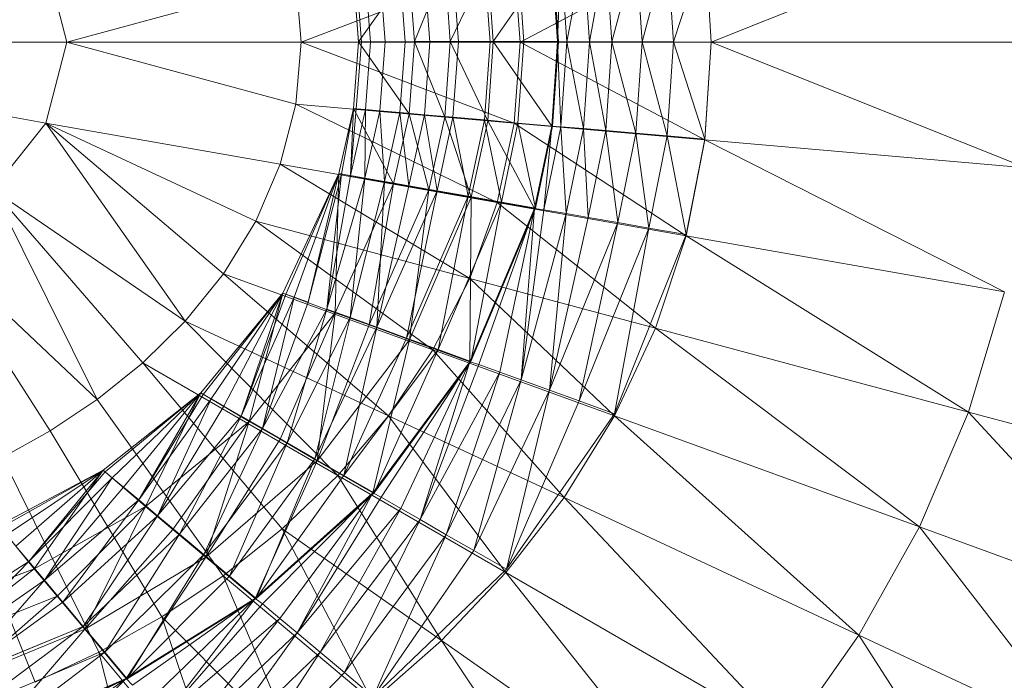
# Model space of a CAD drawing. Header units: metres. Extents: x 397.7 to 427.5, y 12.7 to 28.4.
# Tile 89 of 139: x 408.1106 to 408.2175, y 27.1619 to 27.2336. Entities that reach past the tile are written whole.
import ezdxf

# ---------------------------------------------------------------- set-up
doc = ezdxf.new("R2010")
doc.units = ezdxf.units.M
doc.layers.add('A-DETL-____-MBND', color=7, linetype='Continuous', lineweight=18)

# ---------------------------------------------------------------- blocks, each defined once
blk = doc.blocks.new('Family - Inodor P2-153136-05_CLI_AIGUA_P2')
at = {"layer": 'A-DETL-____-MBND', "color": 253, "true_color": 0xaaaaaa}
for p, q in [((0.66725, 0.21359), (0.63302, 0.19991)), ((0.63233, 0.21053), (0.61227, 0.19991)), ((0.61979, 0.19992), (0.62158, 0.20955)), ((0.61979, 0.19992), (0.62158, 0.20955)), ((0.62223, 0.19992), (0.62158, 0.20955)), ((0.62223, 0.19992), (0.62158, 0.20955)), ((0.62223, 0.19992), (0.62484, 0.20984)), ((0.62223, 0.19992), (0.62484, 0.20984)), ((0.62551, 0.19992), (0.62484, 0.20984)), ((0.62551, 0.19992), (0.62484, 0.20984)), ((0.62551, 0.19992), (0.62825, 0.21013)), ((0.62551, 0.19992), (0.62825, 0.21013)), ((0.62893, 0.19992), (0.62825, 0.21013)), ((0.62893, 0.19992), (0.62825, 0.21013)), ((0.62893, 0.19992), (0.63233, 0.21049)), ((0.62893, 0.19992), (0.63233, 0.21049)), ((0.63302, 0.19991), (0.63233, 0.21053)), ((0.63302, 0.19991), (0.63233, 0.21049)), ((0.56308, 0.19991), (0.5608, 0.2087)), ((0.61164, 0.20872), (0.5885, 0.19991)), ((0.60469, 0.19997), (0.60875, 0.20848)), ((0.60469, 0.19997), (0.60875, 0.20848)), ((0.60936, 0.19997), (0.60875, 0.20848)), ((0.60936, 0.19997), (0.60875, 0.20848)), ((0.60936, 0.19997), (0.61571, 0.20909)), ((0.60936, 0.19997), (0.61571, 0.20909)), ((0.61227, 0.19991), (0.61164, 0.20872)), ((0.61267, 0.19992), (0.61205, 0.20871)), ((0.61267, 0.19992), (0.61205, 0.20871)), ((0.61634, 0.19997), (0.61571, 0.20909)), ((0.61634, 0.19997), (0.61571, 0.20909)), ((0.61643, 0.19992), (0.6158, 0.20904)), ((0.61634, 0.19997), (0.6167, 0.20912)), ((0.61634, 0.19997), (0.6167, 0.20912)), ((0.61734, 0.19992), (0.6167, 0.20912)), ((0.61734, 0.19992), (0.6167, 0.20912)), ((0.61734, 0.19992), (0.61915, 0.20934)), ((0.61734, 0.19992), (0.61915, 0.20934)), ((0.61979, 0.19992), (0.61915, 0.20934)), ((0.61979, 0.19992), (0.61915, 0.20934)), ((0.59473, 0.19992), (0.60022, 0.20774)), ((0.59473, 0.19992), (0.60022, 0.20774)), ((0.59762, 0.19992), (0.59707, 0.2074)), ((0.59762, 0.19992), (0.59707, 0.2074)), ((0.59979, 0.19992), (0.59923, 0.20759)), ((0.59979, 0.19992), (0.59923, 0.20759)), ((0.60079, 0.19997), (0.60022, 0.20774)), ((0.60022, 0.20774), (0.60079, 0.19997)), ((0.60079, 0.19997), (0.60022, 0.20774)), ((0.60079, 0.19997), (0.6041, 0.20807)), ((0.60079, 0.19997), (0.6041, 0.20807)), ((0.60247, 0.19991), (0.6019, 0.20782)), ((0.60247, 0.19991), (0.6019, 0.20782)), ((0.60469, 0.19997), (0.6041, 0.20807)), ((0.60469, 0.19997), (0.6041, 0.20807)), ((0.60557, 0.19992), (0.60498, 0.20809)), ((0.60557, 0.19992), (0.60498, 0.20809)), ((0.60901, 0.19992), (0.6084, 0.20839)), ((0.60901, 0.19992), (0.6084, 0.20839)), ((0.58792, 0.20665), (0.56308, 0.19991)), ((0.5885, 0.19991), (0.58792, 0.20665)), ((0.59473, 0.19992), (0.59418, 0.20715)), ((0.59473, 0.19992), (0.59418, 0.20715)), ((0.59418, 0.20715), (0.59473, 0.19991)), ((0.59473, 0.19991), (0.59418, 0.20715)), ((0.59504, 0.19991), (0.59449, 0.20718)), ((0.59504, 0.19991), (0.59449, 0.20718)), ((0.59602, 0.19991), (0.59547, 0.20726)), ((0.59602, 0.19991), (0.59547, 0.20726)), ((0.56308, 0.19991), (0.51095, 0.19991)), ((0.5608, 0.19112), (0.51095, 0.19991)), ((0.56308, 0.19991), (0.5608, 0.19112)), ((0.5885, 0.19991), (0.56308, 0.19991)), ((0.58792, 0.19318), (0.56308, 0.19991)), ((0.5885, 0.19991), (0.58792, 0.19318)), ((0.61227, 0.19991), (0.5885, 0.19991)), ((0.61164, 0.19111), (0.5885, 0.19991)), ((0.59418, 0.1927), (0.59473, 0.19992)), ((0.59418, 0.1927), (0.59473, 0.19992)), ((0.59473, 0.19991), (0.59418, 0.1927)), ((0.59418, 0.1927), (0.59473, 0.19991)), ((0.59449, 0.19267), (0.59504, 0.19991)), ((0.59449, 0.19267), (0.59504, 0.19991)), ((0.60079, 0.19997), (0.59473, 0.19992)), ((0.59473, 0.19992), (0.60079, 0.19997)), ((0.60022, 0.19211), (0.59473, 0.19992)), ((0.60022, 0.19211), (0.59473, 0.19992)), ((0.59473, 0.19991), (0.59504, 0.19991)), ((0.59473, 0.19991), (0.59504, 0.19991)), ((0.59504, 0.19991), (0.59602, 0.19991)), ((0.59504, 0.19991), (0.59602, 0.19991)), ((0.59547, 0.19258), (0.59602, 0.19991)), ((0.59547, 0.19258), (0.59602, 0.19991)), ((0.59602, 0.19991), (0.59762, 0.19992)), ((0.59602, 0.19991), (0.59762, 0.19992)), ((0.59706, 0.19244), (0.59762, 0.19992)), ((0.59706, 0.19244), (0.59762, 0.19992)), ((0.59762, 0.19992), (0.59979, 0.19992)), ((0.59762, 0.19992), (0.59979, 0.19992)), ((0.59923, 0.19225), (0.59979, 0.19992)), ((0.59923, 0.19225), (0.59979, 0.19992)), ((0.59979, 0.19992), (0.60247, 0.19991)), ((0.59979, 0.19992), (0.60247, 0.19991)), ((0.60022, 0.19211), (0.60079, 0.19997)), ((0.60079, 0.19997), (0.60022, 0.19211)), ((0.60022, 0.19211), (0.60079, 0.19997)), ((0.60469, 0.19997), (0.60079, 0.19997)), ((0.60469, 0.19997), (0.60079, 0.19997)), ((0.6041, 0.19177), (0.60079, 0.19997)), ((0.6041, 0.19177), (0.60079, 0.19997)), ((0.60189, 0.19201), (0.60247, 0.19991)), ((0.60189, 0.19201), (0.60247, 0.19991)), ((0.60247, 0.19991), (0.60557, 0.19992)), ((0.60247, 0.19991), (0.60557, 0.19992)), ((0.60469, 0.19997), (0.6041, 0.19177)), ((0.6041, 0.19177), (0.60469, 0.19997)), ((0.60936, 0.19997), (0.60469, 0.19997)), ((0.60875, 0.19136), (0.60469, 0.19997)), ((0.60469, 0.19997), (0.60936, 0.19997)), ((0.60875, 0.19136), (0.60469, 0.19997)), ((0.60498, 0.19175), (0.60557, 0.19992)), ((0.60498, 0.19175), (0.60557, 0.19992)), ((0.60557, 0.19992), (0.60901, 0.19992)), ((0.60557, 0.19992), (0.60901, 0.19992)), ((0.6084, 0.19146), (0.60901, 0.19992)), ((0.6084, 0.19146), (0.60901, 0.19992)), ((0.60875, 0.19136), (0.60936, 0.19997)), ((0.60875, 0.19136), (0.60936, 0.19997)), ((0.60901, 0.19992), (0.61267, 0.19992)), ((0.60901, 0.19992), (0.61267, 0.19992)), ((0.61634, 0.19997), (0.60936, 0.19997)), ((0.61634, 0.19997), (0.60936, 0.19997)), ((0.61571, 0.19076), (0.60936, 0.19997)), ((0.61571, 0.19076), (0.60936, 0.19997)), ((0.61227, 0.19991), (0.61164, 0.19111)), ((0.61204, 0.19112), (0.61267, 0.19992)), ((0.61204, 0.19112), (0.61267, 0.19992)), ((0.63302, 0.19991), (0.61227, 0.19991)), ((0.63233, 0.1893), (0.61227, 0.19991)), ((0.61267, 0.19992), (0.61643, 0.19992)), ((0.61267, 0.19992), (0.61643, 0.19992)), ((0.61634, 0.19997), (0.61571, 0.19076)), ((0.61571, 0.19076), (0.61634, 0.19997)), ((0.6158, 0.19078), (0.61643, 0.19992)), ((0.61734, 0.19992), (0.61634, 0.19997)), ((0.61734, 0.19992), (0.61634, 0.19997)), ((0.6167, 0.19072), (0.61634, 0.19997)), ((0.6167, 0.19072), (0.61634, 0.19997)), ((0.61734, 0.19992), (0.6167, 0.19072)), ((0.6167, 0.19072), (0.61734, 0.19992)), ((0.61979, 0.19992), (0.61734, 0.19992)), ((0.61915, 0.19051), (0.61734, 0.19992)), ((0.61734, 0.19992), (0.61979, 0.19992)), ((0.61915, 0.19051), (0.61734, 0.19992)), ((0.61915, 0.19051), (0.61979, 0.19992)), ((0.61915, 0.19051), (0.61979, 0.19992)), ((0.62223, 0.19992), (0.61979, 0.19992)), ((0.62158, 0.1903), (0.61979, 0.19992)), ((0.61979, 0.19992), (0.62223, 0.19992)), ((0.62158, 0.1903), (0.61979, 0.19992)), ((0.62158, 0.1903), (0.62223, 0.19992)), ((0.62158, 0.1903), (0.62223, 0.19992)), ((0.62551, 0.19992), (0.62223, 0.19992)), ((0.62484, 0.19001), (0.62223, 0.19992)), ((0.62223, 0.19992), (0.62551, 0.19992)), ((0.62484, 0.19001), (0.62223, 0.19992)), ((0.62484, 0.19001), (0.62551, 0.19992)), ((0.62484, 0.19001), (0.62551, 0.19992)), ((0.62893, 0.19992), (0.62551, 0.19992)), ((0.62825, 0.18971), (0.62551, 0.19992)), ((0.62551, 0.19992), (0.62893, 0.19992)), ((0.62825, 0.18971), (0.62551, 0.19992)), ((0.62825, 0.18971), (0.62893, 0.19992)), ((0.62825, 0.18971), (0.62893, 0.19992)), ((0.63302, 0.19991), (0.62893, 0.19992)), ((0.63302, 0.19991), (0.62893, 0.19992)), ((0.63233, 0.18936), (0.62893, 0.19992)), ((0.63233, 0.18936), (0.62893, 0.19992)), ((0.63302, 0.19991), (0.63233, 0.1893)), ((0.63302, 0.19991), (0.63233, 0.18936)), ((0.66806, 0.19991), (0.63302, 0.19991)), ((0.66725, 0.18624), (0.63302, 0.19991)), ((0.58792, 0.19318), (0.58624, 0.18664)), ((0.61164, 0.19111), (0.58792, 0.19318)), ((0.60979, 0.18249), (0.58792, 0.19318)), ((0.59258, 0.18564), (0.59418, 0.1927)), ((0.59258, 0.18564), (0.59418, 0.1927)), ((0.59418, 0.1927), (0.59258, 0.18564)), ((0.59258, 0.18564), (0.59418, 0.1927)), ((0.59287, 0.18557), (0.59418, 0.1927)), ((0.59287, 0.18557), (0.59418, 0.1927)), ((0.59385, 0.18542), (0.59418, 0.1927)), ((0.59385, 0.18542), (0.59418, 0.1927)), ((0.59449, 0.19267), (0.59385, 0.18542)), ((0.59385, 0.18542), (0.59449, 0.19267)), ((0.59547, 0.19258), (0.59385, 0.18542)), ((0.59385, 0.18542), (0.59547, 0.19258)), ((0.60022, 0.19211), (0.59418, 0.1927)), ((0.60022, 0.19211), (0.59418, 0.1927)), ((0.59854, 0.18453), (0.59418, 0.1927)), ((0.59854, 0.18453), (0.59418, 0.1927)), ((0.59418, 0.1927), (0.59449, 0.19267)), ((0.59449, 0.19267), (0.59418, 0.1927)), ((0.59449, 0.19267), (0.59547, 0.19258)), ((0.59547, 0.19258), (0.59449, 0.19267)), ((0.59543, 0.18514), (0.59547, 0.19258)), ((0.59543, 0.18514), (0.59547, 0.19258)), ((0.59706, 0.19244), (0.59543, 0.18514)), ((0.59543, 0.18514), (0.59706, 0.19244)), ((0.59547, 0.19258), (0.59706, 0.19244)), ((0.59706, 0.19244), (0.59547, 0.19258)), ((0.59706, 0.19244), (0.59923, 0.19225)), ((0.59923, 0.19225), (0.59706, 0.19244)), ((0.59756, 0.18476), (0.59706, 0.19244)), ((0.59756, 0.18476), (0.59706, 0.19244)), ((0.59923, 0.19225), (0.59756, 0.18476)), ((0.59756, 0.18476), (0.59923, 0.19225)), ((0.60022, 0.19211), (0.59854, 0.18453)), ((0.60022, 0.19211), (0.59854, 0.18453)), ((0.59854, 0.18453), (0.60022, 0.19211)), ((0.59923, 0.19225), (0.60189, 0.19201)), ((0.60189, 0.19201), (0.59923, 0.19225)), ((0.6002, 0.1843), (0.59923, 0.19225)), ((0.6002, 0.1843), (0.59923, 0.19225)), ((0.60189, 0.19201), (0.6002, 0.1843)), ((0.6002, 0.1843), (0.60189, 0.19201)), ((0.6041, 0.19177), (0.60022, 0.19211)), ((0.6041, 0.19177), (0.60022, 0.19211)), ((0.60237, 0.18386), (0.60022, 0.19211)), ((0.60237, 0.18386), (0.60022, 0.19211)), ((0.60189, 0.19201), (0.60498, 0.19175)), ((0.60498, 0.19175), (0.60189, 0.19201)), ((0.60326, 0.18376), (0.60189, 0.19201)), ((0.60326, 0.18376), (0.60189, 0.19201)), ((0.6041, 0.19177), (0.60237, 0.18386)), ((0.60237, 0.18386), (0.6041, 0.19177)), ((0.60498, 0.19175), (0.60326, 0.18376)), ((0.60326, 0.18376), (0.60498, 0.19175)), ((0.60875, 0.19136), (0.6041, 0.19177)), ((0.60875, 0.19136), (0.6041, 0.19177)), ((0.60697, 0.18305), (0.6041, 0.19177)), ((0.60697, 0.18305), (0.6041, 0.19177)), ((0.60498, 0.19175), (0.6084, 0.19146)), ((0.6084, 0.19146), (0.60498, 0.19175)), ((0.60663, 0.18317), (0.60498, 0.19175)), ((0.60663, 0.18317), (0.60498, 0.19175)), ((0.6084, 0.19146), (0.60663, 0.18317)), ((0.60663, 0.18317), (0.6084, 0.19146)), ((0.60875, 0.19136), (0.60697, 0.18305)), ((0.60697, 0.18305), (0.60875, 0.19136)), ((0.6084, 0.19146), (0.61204, 0.19112)), ((0.61204, 0.19112), (0.6084, 0.19146)), ((0.61024, 0.18253), (0.6084, 0.19146)), ((0.61024, 0.18253), (0.6084, 0.19146)), ((0.61571, 0.19076), (0.60875, 0.19136)), ((0.61571, 0.19076), (0.60875, 0.19136)), ((0.61385, 0.18184), (0.60875, 0.19136)), ((0.61385, 0.18184), (0.60875, 0.19136)), ((0.5608, 0.19112), (0.55503, 0.18387)), ((0.58624, 0.18664), (0.5608, 0.19112)), ((0.58357, 0.18046), (0.5608, 0.19112)), ((0.5608, 0.19112), (0.57592, 0.16962)), ((0.58007, 0.17476), (0.5608, 0.19112)), ((0.61164, 0.19111), (0.60979, 0.18249)), ((0.61204, 0.19112), (0.61024, 0.18253)), ((0.61024, 0.18253), (0.61204, 0.19112)), ((0.63233, 0.1893), (0.61164, 0.19111)), ((0.63029, 0.17887), (0.61164, 0.19111)), ((0.61204, 0.19112), (0.6158, 0.19078)), ((0.6158, 0.19078), (0.61204, 0.19112)), ((0.61395, 0.18188), (0.61204, 0.19112)), ((0.61395, 0.18188), (0.61204, 0.19112)), ((0.61571, 0.19076), (0.61385, 0.18184)), ((0.61385, 0.18184), (0.61571, 0.19076)), ((0.6158, 0.19078), (0.61395, 0.18188)), ((0.61484, 0.18171), (0.61571, 0.19076)), ((0.61484, 0.18171), (0.61571, 0.19076)), ((0.6167, 0.19072), (0.61484, 0.18171)), ((0.61484, 0.18171), (0.6167, 0.19072)), ((0.6167, 0.19072), (0.61571, 0.19076)), ((0.6167, 0.19072), (0.61571, 0.19076)), ((0.61915, 0.19051), (0.6167, 0.19072)), ((0.61915, 0.19051), (0.6167, 0.19072)), ((0.61726, 0.18129), (0.6167, 0.19072)), ((0.61726, 0.18129), (0.6167, 0.19072)), ((0.61915, 0.19051), (0.61726, 0.18129)), ((0.61726, 0.18129), (0.61915, 0.19051)), ((0.62158, 0.1903), (0.61915, 0.19051)), ((0.62158, 0.1903), (0.61915, 0.19051)), ((0.61966, 0.18087), (0.61915, 0.19051)), ((0.61966, 0.18087), (0.61915, 0.19051)), ((0.62158, 0.1903), (0.61966, 0.18087)), ((0.61966, 0.18087), (0.62158, 0.1903)), ((0.62484, 0.19001), (0.62158, 0.1903)), ((0.62484, 0.19001), (0.62158, 0.1903)), ((0.62289, 0.1803), (0.62158, 0.1903)), ((0.62289, 0.1803), (0.62158, 0.1903)), ((0.62484, 0.19001), (0.62289, 0.1803)), ((0.62289, 0.1803), (0.62484, 0.19001)), ((0.62825, 0.18971), (0.62484, 0.19001)), ((0.62825, 0.18971), (0.62484, 0.19001)), ((0.62625, 0.1797), (0.62484, 0.19001)), ((0.62625, 0.1797), (0.62484, 0.19001)), ((0.62825, 0.18971), (0.62625, 0.1797)), ((0.62625, 0.1797), (0.62825, 0.18971)), ((0.63233, 0.18936), (0.62825, 0.18971)), ((0.63233, 0.18936), (0.62825, 0.18971)), ((0.63029, 0.179), (0.62825, 0.18971)), ((0.63029, 0.179), (0.62825, 0.18971)), ((0.63233, 0.18936), (0.63029, 0.179)), ((0.63233, 0.1893), (0.63029, 0.17887)), ((0.66725, 0.18624), (0.63233, 0.1893)), ((0.66485, 0.17278), (0.63233, 0.1893)), ((0.58624, 0.18664), (0.58357, 0.18046)), ((0.60979, 0.18249), (0.58624, 0.18664)), ((0.6068, 0.17423), (0.58624, 0.18664)), ((0.58653, 0.17265), (0.59258, 0.18564)), ((0.58653, 0.17265), (0.59258, 0.18564)), ((0.59258, 0.18564), (0.58653, 0.17265)), ((0.58653, 0.17265), (0.59258, 0.18564)), ((0.58683, 0.17254), (0.59258, 0.18564)), ((0.58683, 0.17254), (0.59258, 0.18564)), ((0.58775, 0.17221), (0.59258, 0.18564)), ((0.58775, 0.17221), (0.59258, 0.18564)), ((0.58925, 0.17166), (0.59258, 0.18564)), ((0.58925, 0.17166), (0.59258, 0.18564)), ((0.59287, 0.18557), (0.58925, 0.17166)), ((0.58925, 0.17166), (0.59287, 0.18557)), ((0.5913, 0.17092), (0.59287, 0.18557)), ((0.5913, 0.17092), (0.59287, 0.18557)), ((0.59385, 0.18542), (0.5913, 0.17092)), ((0.5913, 0.17092), (0.59385, 0.18542)), ((0.59543, 0.18514), (0.5913, 0.17092)), ((0.5913, 0.17092), (0.59543, 0.18514)), ((0.59221, 0.17052), (0.59258, 0.18564)), ((0.59221, 0.17052), (0.59258, 0.18564)), ((0.59854, 0.18453), (0.59258, 0.18564)), ((0.59854, 0.18453), (0.59258, 0.18564)), ((0.59287, 0.18557), (0.59258, 0.18564)), ((0.59287, 0.18557), (0.59258, 0.18564)), ((0.59385, 0.18542), (0.59287, 0.18557)), ((0.59385, 0.18542), (0.59287, 0.18557)), ((0.59381, 0.17), (0.59543, 0.18514)), ((0.59381, 0.17), (0.59543, 0.18514)), ((0.59543, 0.18514), (0.59385, 0.18542)), ((0.59543, 0.18514), (0.59385, 0.18542)), ((0.59756, 0.18476), (0.59543, 0.18514)), ((0.59756, 0.18476), (0.59543, 0.18514)), ((0.57592, 0.16962), (0.55503, 0.18387)), ((0.55503, 0.18387), (0.56637, 0.16111)), ((0.5713, 0.16507), (0.55503, 0.18387)), ((0.59854, 0.18453), (0.59221, 0.17052)), ((0.59854, 0.18453), (0.59221, 0.17052)), ((0.59221, 0.17052), (0.59854, 0.18453)), ((0.59756, 0.18476), (0.59381, 0.17)), ((0.59381, 0.17), (0.59756, 0.18476)), ((0.59587, 0.16919), (0.59854, 0.18453)), ((0.59587, 0.16919), (0.59854, 0.18453)), ((0.60237, 0.18386), (0.59587, 0.16919)), ((0.59587, 0.16919), (0.60237, 0.18386)), ((0.59672, 0.16894), (0.59756, 0.18476)), ((0.59672, 0.16894), (0.59756, 0.18476)), ((0.6002, 0.1843), (0.59672, 0.16894)), ((0.59672, 0.16894), (0.6002, 0.1843)), ((0.6002, 0.1843), (0.59756, 0.18476)), ((0.6002, 0.1843), (0.59756, 0.18476)), ((0.60237, 0.18386), (0.59854, 0.18453)), ((0.60237, 0.18386), (0.59854, 0.18453)), ((0.60326, 0.18376), (0.6002, 0.1843)), ((0.60326, 0.18376), (0.6002, 0.1843)), ((0.60026, 0.16759), (0.60237, 0.18386)), ((0.60026, 0.16759), (0.60237, 0.18386)), ((0.60697, 0.18305), (0.60237, 0.18386)), ((0.60697, 0.18305), (0.60237, 0.18386)), ((0.60326, 0.18376), (0.59672, 0.16894)), ((0.59672, 0.16894), (0.60326, 0.18376)), ((0.59995, 0.16777), (0.60326, 0.18376)), ((0.59995, 0.16777), (0.60326, 0.18376)), ((0.60663, 0.18317), (0.59995, 0.16777)), ((0.59995, 0.16777), (0.60663, 0.18317)), ((0.60697, 0.18305), (0.60026, 0.16759)), ((0.60026, 0.16759), (0.60697, 0.18305)), ((0.60663, 0.18317), (0.60326, 0.18376)), ((0.60663, 0.18317), (0.60326, 0.18376)), ((0.60338, 0.16652), (0.60663, 0.18317)), ((0.60338, 0.16652), (0.60663, 0.18317)), ((0.61024, 0.18253), (0.60663, 0.18317)), ((0.61024, 0.18253), (0.60663, 0.18317)), ((0.60682, 0.1652), (0.60697, 0.18305)), ((0.60682, 0.1652), (0.60697, 0.18305)), ((0.61385, 0.18184), (0.60697, 0.18305)), ((0.61385, 0.18184), (0.60697, 0.18305)), ((0.61024, 0.18253), (0.60338, 0.16652)), ((0.60338, 0.16652), (0.61024, 0.18253)), ((0.60979, 0.18249), (0.6068, 0.17423)), ((0.61385, 0.18184), (0.60682, 0.1652)), ((0.60682, 0.1652), (0.61385, 0.18184)), ((0.60693, 0.16523), (0.61024, 0.18253)), ((0.60693, 0.16523), (0.61024, 0.18253)), ((0.61395, 0.18188), (0.60693, 0.16523)), ((0.60778, 0.16491), (0.61385, 0.18184)), ((0.60778, 0.16491), (0.61385, 0.18184)), ((0.63029, 0.17887), (0.60979, 0.18249)), ((0.62697, 0.16883), (0.60979, 0.18249)), ((0.61008, 0.16407), (0.61385, 0.18184)), ((0.61008, 0.16407), (0.61385, 0.18184)), ((0.61395, 0.18188), (0.61024, 0.18253)), ((0.61395, 0.18188), (0.61024, 0.18253)), ((0.61237, 0.16324), (0.61385, 0.18184)), ((0.61237, 0.16324), (0.61385, 0.18184)), ((0.61484, 0.18171), (0.61385, 0.18184)), ((0.61484, 0.18171), (0.61385, 0.18184)), ((0.61484, 0.18171), (0.61237, 0.16324)), ((0.61237, 0.16324), (0.61484, 0.18171)), ((0.61726, 0.18129), (0.61237, 0.16324)), ((0.61237, 0.16324), (0.61726, 0.18129)), ((0.61726, 0.18129), (0.61484, 0.18171)), ((0.61726, 0.18129), (0.61484, 0.18171)), ((0.61545, 0.16212), (0.61726, 0.18129)), ((0.61545, 0.16212), (0.61726, 0.18129)), ((0.61966, 0.18087), (0.61545, 0.16212)), ((0.61545, 0.16212), (0.61966, 0.18087)), ((0.61966, 0.18087), (0.61726, 0.18129)), ((0.61966, 0.18087), (0.61726, 0.18129)), ((0.62289, 0.1803), (0.61966, 0.18087)), ((0.62289, 0.1803), (0.61966, 0.18087)), ((0.58357, 0.18046), (0.58007, 0.17476)), ((0.6068, 0.17423), (0.58357, 0.18046)), ((0.58357, 0.18046), (0.60281, 0.16648)), ((0.62289, 0.1803), (0.61545, 0.16212)), ((0.61545, 0.16212), (0.62289, 0.1803)), ((0.61867, 0.16095), (0.62289, 0.1803)), ((0.61867, 0.16095), (0.62289, 0.1803)), ((0.62625, 0.1797), (0.61867, 0.16095)), ((0.61867, 0.16095), (0.62625, 0.1797)), ((0.62252, 0.15955), (0.62625, 0.1797)), ((0.62252, 0.15955), (0.62625, 0.1797)), ((0.62625, 0.1797), (0.62289, 0.1803)), ((0.62625, 0.1797), (0.62289, 0.1803)), ((0.63029, 0.179), (0.62625, 0.1797)), ((0.63029, 0.179), (0.62625, 0.1797)), ((0.56637, 0.16111), (0.54779, 0.17865)), ((0.56126, 0.1577), (0.54779, 0.17865)), ((0.63029, 0.179), (0.62252, 0.15955)), ((0.63029, 0.17887), (0.62697, 0.16883)), ((0.66485, 0.17278), (0.63029, 0.17887)), ((0.66094, 0.15973), (0.63029, 0.17887)), ((0.58007, 0.17476), (0.57592, 0.16962)), ((0.60281, 0.16648), (0.58007, 0.17476)), ((0.58007, 0.17476), (0.59798, 0.15933)), ((0.6068, 0.17423), (0.60281, 0.16648)), ((0.62697, 0.16883), (0.6068, 0.17423)), ((0.62251, 0.15931), (0.6068, 0.17423)), ((0.57761, 0.16181), (0.58653, 0.17265)), ((0.57761, 0.16181), (0.58653, 0.17265)), ((0.58653, 0.17265), (0.57761, 0.16181)), ((0.57761, 0.16181), (0.58653, 0.17265)), ((0.57788, 0.16165), (0.58653, 0.17265)), ((0.57788, 0.16165), (0.58653, 0.17265)), ((0.57873, 0.16116), (0.58653, 0.17265)), ((0.57873, 0.16116), (0.58653, 0.17265)), ((0.58012, 0.16036), (0.58653, 0.17265)), ((0.58012, 0.16036), (0.58653, 0.17265)), ((0.582, 0.15928), (0.58653, 0.17265)), ((0.582, 0.15928), (0.58653, 0.17265)), ((0.58683, 0.17254), (0.582, 0.15928)), ((0.582, 0.15928), (0.58683, 0.17254)), ((0.58775, 0.17221), (0.582, 0.15928)), ((0.582, 0.15928), (0.58775, 0.17221)), ((0.58284, 0.15873), (0.58653, 0.17265)), ((0.58284, 0.15873), (0.58653, 0.17265)), ((0.58432, 0.15794), (0.58775, 0.17221)), ((0.58432, 0.15794), (0.58775, 0.17221)), ((0.59221, 0.17052), (0.58653, 0.17265)), ((0.59221, 0.17052), (0.58653, 0.17265)), ((0.58683, 0.17254), (0.58653, 0.17265)), ((0.58683, 0.17254), (0.58653, 0.17265)), ((0.58775, 0.17221), (0.58683, 0.17254)), ((0.58775, 0.17221), (0.58683, 0.17254)), ((0.58925, 0.17166), (0.58775, 0.17221)), ((0.58925, 0.17166), (0.58775, 0.17221)), ((0.66485, 0.17278), (0.66094, 0.15973)), ((0.58432, 0.15794), (0.58925, 0.17166)), ((0.58925, 0.17166), (0.58432, 0.15794)), ((0.59221, 0.17052), (0.58284, 0.15873)), ((0.59221, 0.17052), (0.58284, 0.15873)), ((0.58284, 0.15873), (0.59221, 0.17052)), ((0.58432, 0.15794), (0.5913, 0.17092)), ((0.58432, 0.15794), (0.5913, 0.17092)), ((0.58621, 0.15678), (0.59221, 0.17052)), ((0.58621, 0.15678), (0.59221, 0.17052)), ((0.587, 0.15639), (0.5913, 0.17092)), ((0.587, 0.15639), (0.5913, 0.17092)), ((0.59381, 0.17), (0.587, 0.15639)), ((0.587, 0.15639), (0.59381, 0.17)), ((0.58997, 0.15467), (0.59381, 0.17)), ((0.58997, 0.15467), (0.59381, 0.17)), ((0.59025, 0.15445), (0.59221, 0.17052)), ((0.59025, 0.15445), (0.59221, 0.17052)), ((0.59381, 0.17), (0.5913, 0.17092)), ((0.59381, 0.17), (0.5913, 0.17092)), ((0.59587, 0.16919), (0.59221, 0.17052)), ((0.59587, 0.16919), (0.59221, 0.17052)), ((0.59672, 0.16894), (0.59381, 0.17)), ((0.59672, 0.16894), (0.59381, 0.17)), ((0.57592, 0.16962), (0.5713, 0.16507)), ((0.59798, 0.15933), (0.57592, 0.16962)), ((0.57592, 0.16962), (0.59247, 0.15285)), ((0.59672, 0.16894), (0.58997, 0.15467)), ((0.58997, 0.15467), (0.59672, 0.16894)), ((0.59587, 0.16919), (0.59025, 0.15445)), ((0.59025, 0.15445), (0.59587, 0.16919)), ((0.59314, 0.15285), (0.59672, 0.16894)), ((0.59314, 0.15285), (0.59672, 0.16894)), ((0.60026, 0.16759), (0.59587, 0.16919)), ((0.60026, 0.16759), (0.59587, 0.16919)), ((0.59995, 0.16777), (0.59672, 0.16894)), ((0.59995, 0.16777), (0.59672, 0.16894)), ((0.62697, 0.16883), (0.62251, 0.15931)), ((0.66094, 0.15973), (0.62697, 0.16883)), ((0.65562, 0.14726), (0.62697, 0.16883)), ((0.60026, 0.16759), (0.59025, 0.15445)), ((0.59025, 0.15445), (0.60026, 0.16759)), ((0.59995, 0.16777), (0.59314, 0.15285)), ((0.59314, 0.15285), (0.59995, 0.16777)), ((0.5963, 0.15096), (0.60026, 0.16759)), ((0.5963, 0.15096), (0.60026, 0.16759)), ((0.60338, 0.16652), (0.59995, 0.16777)), ((0.60338, 0.16652), (0.59995, 0.16777)), ((0.60682, 0.1652), (0.60026, 0.16759)), ((0.60682, 0.1652), (0.60026, 0.16759)), ((0.60338, 0.16652), (0.59314, 0.15285)), ((0.59314, 0.15285), (0.60338, 0.16652)), ((0.59641, 0.15096), (0.60338, 0.16652)), ((0.59641, 0.15096), (0.60338, 0.16652)), ((0.60281, 0.16648), (0.59798, 0.15933)), ((0.62251, 0.15931), (0.60281, 0.16648)), ((0.60281, 0.16648), (0.61704, 0.15045)), ((0.60693, 0.16523), (0.60338, 0.16652)), ((0.60693, 0.16523), (0.60338, 0.16652)), ((0.5713, 0.16507), (0.56637, 0.16111)), ((0.59247, 0.15285), (0.5713, 0.16507)), ((0.5713, 0.16507), (0.58644, 0.14706)), ((0.60682, 0.1652), (0.5963, 0.15096)), ((0.5963, 0.15096), (0.60682, 0.1652)), ((0.60693, 0.16523), (0.59641, 0.15096)), ((0.59719, 0.1505), (0.60682, 0.1652)), ((0.59719, 0.1505), (0.60682, 0.1652)), ((0.59931, 0.14928), (0.60682, 0.1652)), ((0.59931, 0.14928), (0.60682, 0.1652)), ((0.60142, 0.14806), (0.60682, 0.1652)), ((0.60142, 0.14806), (0.60682, 0.1652)), ((0.60778, 0.16491), (0.60142, 0.14806)), ((0.60142, 0.14806), (0.60778, 0.16491)), ((0.60778, 0.16491), (0.60682, 0.1652)), ((0.60778, 0.16491), (0.60682, 0.1652)), ((0.61008, 0.16407), (0.60778, 0.16491)), ((0.61008, 0.16407), (0.60778, 0.16491)), ((0.61008, 0.16407), (0.60142, 0.14806)), ((0.60142, 0.14806), (0.61008, 0.16407)), ((0.60426, 0.14642), (0.61008, 0.16407)), ((0.60426, 0.14642), (0.61008, 0.16407)), ((0.61237, 0.16324), (0.61008, 0.16407)), ((0.61237, 0.16324), (0.61008, 0.16407)), ((0.61237, 0.16324), (0.60426, 0.14642)), ((0.60426, 0.14642), (0.61237, 0.16324)), ((0.60723, 0.14471), (0.61237, 0.16324)), ((0.60723, 0.14471), (0.61237, 0.16324)), ((0.61545, 0.16212), (0.61237, 0.16324)), ((0.61545, 0.16212), (0.61237, 0.16324)), ((0.56699, 0.15344), (0.57761, 0.16181)), ((0.56699, 0.15344), (0.57761, 0.16181)), ((0.57761, 0.16181), (0.56699, 0.15344)), ((0.56699, 0.15344), (0.57761, 0.16181)), ((0.56723, 0.15324), (0.57761, 0.16181)), ((0.56723, 0.15324), (0.57761, 0.16181)), ((0.56798, 0.15261), (0.57761, 0.16181)), ((0.56798, 0.15261), (0.57761, 0.16181)), ((0.56921, 0.15158), (0.57761, 0.16181)), ((0.56921, 0.15158), (0.57761, 0.16181)), ((0.57087, 0.15019), (0.57761, 0.16181)), ((0.57087, 0.15019), (0.57761, 0.16181)), ((0.57788, 0.16165), (0.57087, 0.15019)), ((0.57087, 0.15019), (0.57788, 0.16165)), ((0.5716, 0.1495), (0.57761, 0.16181)), ((0.5716, 0.1495), (0.57761, 0.16181)), ((0.58284, 0.15873), (0.57761, 0.16181)), ((0.58284, 0.15873), (0.57761, 0.16181)), ((0.57788, 0.16165), (0.57761, 0.16181)), ((0.57788, 0.16165), (0.57761, 0.16181)), ((0.57873, 0.16116), (0.57788, 0.16165)), ((0.57873, 0.16116), (0.57788, 0.16165)), ((0.61545, 0.16212), (0.60723, 0.14471)), ((0.60723, 0.14471), (0.61545, 0.16212)), ((0.61078, 0.14267), (0.61545, 0.16212)), ((0.61078, 0.14267), (0.61545, 0.16212)), ((0.61867, 0.16095), (0.61545, 0.16212)), ((0.61867, 0.16095), (0.61545, 0.16212)), ((0.56637, 0.16111), (0.56126, 0.1577)), ((0.56637, 0.16111), (0.58003, 0.14195)), ((0.57873, 0.16116), (0.57087, 0.15019)), ((0.57087, 0.15019), (0.57873, 0.16116)), ((0.57292, 0.14847), (0.57873, 0.16116)), ((0.57292, 0.14847), (0.57873, 0.16116)), ((0.58012, 0.16036), (0.57292, 0.14847)), ((0.57292, 0.14847), (0.58012, 0.16036)), ((0.58012, 0.16036), (0.57873, 0.16116)), ((0.58012, 0.16036), (0.57873, 0.16116)), ((0.582, 0.15928), (0.58012, 0.16036)), ((0.582, 0.15928), (0.58012, 0.16036)), ((0.61867, 0.16095), (0.61078, 0.14267)), ((0.61078, 0.14267), (0.61867, 0.16095)), ((0.62252, 0.15955), (0.61867, 0.16095)), ((0.62252, 0.15955), (0.61867, 0.16095)), ((0.582, 0.15928), (0.57292, 0.14847)), ((0.57292, 0.14847), (0.582, 0.15928)), ((0.5753, 0.14647), (0.582, 0.15928)), ((0.5753, 0.14647), (0.582, 0.15928)), ((0.58432, 0.15794), (0.582, 0.15928)), ((0.58432, 0.15794), (0.582, 0.15928)), ((0.59798, 0.15933), (0.59247, 0.15285)), ((0.61704, 0.15045), (0.59798, 0.15933)), ((0.59798, 0.15933), (0.61073, 0.14231)), ((0.62252, 0.15955), (0.61078, 0.14267)), ((0.62251, 0.15931), (0.61704, 0.15045)), ((0.65562, 0.14726), (0.62251, 0.15931)), ((0.62251, 0.15931), (0.64904, 0.13552)), ((0.66094, 0.15973), (0.65562, 0.14726)), ((0.68697, 0.15275), (0.66094, 0.15973)), ((0.68099, 0.13803), (0.66094, 0.15973)), ((0.58284, 0.15873), (0.5716, 0.1495)), ((0.5716, 0.1495), (0.58284, 0.15873)), ((0.5716, 0.1495), (0.58284, 0.15873)), ((0.57458, 0.147), (0.58284, 0.15873)), ((0.57458, 0.147), (0.58284, 0.15873)), ((0.57816, 0.144), (0.58284, 0.15873)), ((0.57816, 0.144), (0.58284, 0.15873)), ((0.58621, 0.15678), (0.58284, 0.15873)), ((0.58621, 0.15678), (0.58284, 0.15873)), ((0.56126, 0.1577), (0.55607, 0.1548)), ((0.56126, 0.1577), (0.57337, 0.1375)), ((0.58432, 0.15794), (0.5753, 0.14647)), ((0.5753, 0.14647), (0.58432, 0.15794)), ((0.57793, 0.14427), (0.58432, 0.15794)), ((0.57793, 0.14427), (0.58432, 0.15794)), ((0.587, 0.15639), (0.58432, 0.15794)), ((0.587, 0.15639), (0.58432, 0.15794)), ((0.587, 0.15639), (0.57793, 0.14427)), ((0.57793, 0.14427), (0.587, 0.15639)), ((0.58621, 0.15678), (0.57816, 0.144)), ((0.57816, 0.144), (0.58621, 0.15678)), ((0.58073, 0.14192), (0.587, 0.15639)), ((0.58073, 0.14192), (0.587, 0.15639)), ((0.59025, 0.15445), (0.58621, 0.15678)), ((0.59025, 0.15445), (0.58621, 0.15678)), ((0.58997, 0.15467), (0.587, 0.15639)), ((0.58997, 0.15467), (0.587, 0.15639)), ((0.55607, 0.1548), (0.56654, 0.13366)), ((0.59025, 0.15445), (0.57816, 0.144)), ((0.57816, 0.144), (0.59025, 0.15445)), ((0.58997, 0.15467), (0.58073, 0.14192)), ((0.58073, 0.14192), (0.58997, 0.15467)), ((0.58351, 0.13951), (0.59025, 0.15445)), ((0.58351, 0.13951), (0.59025, 0.15445)), ((0.58362, 0.13949), (0.58997, 0.15467)), ((0.58362, 0.13949), (0.58997, 0.15467)), ((0.59314, 0.15285), (0.58997, 0.15467)), ((0.59314, 0.15285), (0.58997, 0.15467)), ((0.5963, 0.15096), (0.59025, 0.15445)), ((0.5963, 0.15096), (0.59025, 0.15445)), ((0.55567, 0.14741), (0.56699, 0.15344)), ((0.55567, 0.14741), (0.56699, 0.15344)), ((0.56699, 0.15344), (0.55567, 0.14741)), ((0.55567, 0.14741), (0.56699, 0.15344)), ((0.55587, 0.14717), (0.56699, 0.15344)), ((0.55587, 0.14717), (0.56699, 0.15344)), ((0.5565, 0.14641), (0.56699, 0.15344)), ((0.5565, 0.14641), (0.56699, 0.15344)), ((0.55753, 0.14519), (0.56699, 0.15344)), ((0.55753, 0.14519), (0.56699, 0.15344)), ((0.55892, 0.14353), (0.56699, 0.15344)), ((0.55892, 0.14353), (0.56699, 0.15344)), ((0.56723, 0.15324), (0.55892, 0.14353)), ((0.55892, 0.14353), (0.56723, 0.15324)), ((0.55952, 0.14272), (0.56699, 0.15344)), ((0.55952, 0.14272), (0.56699, 0.15344)), ((0.5716, 0.1495), (0.56699, 0.15344)), ((0.5716, 0.1495), (0.56699, 0.15344)), ((0.56723, 0.15324), (0.56699, 0.15344)), ((0.56723, 0.15324), (0.56699, 0.15344)), ((0.56798, 0.15261), (0.56723, 0.15324)), ((0.56798, 0.15261), (0.56723, 0.15324)), ((0.55086, 0.15235), (0.55962, 0.13041)), ((0.56798, 0.15261), (0.55892, 0.14353)), ((0.55892, 0.14353), (0.56798, 0.15261)), ((0.56065, 0.14147), (0.56798, 0.15261)), ((0.56065, 0.14147), (0.56798, 0.15261)), ((0.56921, 0.15158), (0.56798, 0.15261)), ((0.56921, 0.15158), (0.56798, 0.15261)), ((0.59314, 0.15285), (0.58362, 0.13949)), ((0.58362, 0.13949), (0.59314, 0.15285)), ((0.59247, 0.15285), (0.58644, 0.14706)), ((0.61073, 0.14231), (0.59247, 0.15285)), ((0.59247, 0.15285), (0.60374, 0.13494)), ((0.59641, 0.15096), (0.59314, 0.15285)), ((0.59641, 0.15096), (0.59314, 0.15285)), ((0.56921, 0.15158), (0.56065, 0.14147)), ((0.56065, 0.14147), (0.56921, 0.15158)), ((0.57087, 0.15019), (0.56921, 0.15158)), ((0.57087, 0.15019), (0.56921, 0.15158)), ((0.5963, 0.15096), (0.58351, 0.13951)), ((0.58351, 0.13951), (0.5963, 0.15096)), ((0.59641, 0.15096), (0.58362, 0.13949)), ((0.58431, 0.13891), (0.5963, 0.15096)), ((0.58431, 0.13891), (0.5963, 0.15096)), ((0.58619, 0.13733), (0.5963, 0.15096)), ((0.58619, 0.13733), (0.5963, 0.15096)), ((0.58806, 0.13576), (0.5963, 0.15096)), ((0.58806, 0.13576), (0.5963, 0.15096)), ((0.59719, 0.1505), (0.5963, 0.15096)), ((0.59719, 0.1505), (0.5963, 0.15096)), ((0.57087, 0.15019), (0.56065, 0.14147)), ((0.56065, 0.14147), (0.57087, 0.15019)), ((0.56264, 0.1391), (0.57087, 0.15019)), ((0.56264, 0.1391), (0.57087, 0.15019)), ((0.57292, 0.14847), (0.57087, 0.15019)), ((0.57292, 0.14847), (0.57087, 0.15019)), ((0.59719, 0.1505), (0.58806, 0.13576)), ((0.58806, 0.13576), (0.59719, 0.1505)), ((0.59931, 0.14928), (0.59719, 0.1505)), ((0.59931, 0.14928), (0.59719, 0.1505)), ((0.61704, 0.15045), (0.61073, 0.14231)), ((0.64904, 0.13552), (0.61704, 0.15045)), ((0.61704, 0.15045), (0.64137, 0.12462)), ((0.5716, 0.1495), (0.55952, 0.14272)), ((0.5716, 0.1495), (0.55952, 0.14272)), ((0.55952, 0.14272), (0.5716, 0.1495)), ((0.56202, 0.13974), (0.5716, 0.1495)), ((0.56202, 0.13974), (0.5716, 0.1495)), ((0.56503, 0.13616), (0.5716, 0.1495)), ((0.56503, 0.13616), (0.5716, 0.1495)), ((0.57458, 0.147), (0.5716, 0.1495)), ((0.57458, 0.147), (0.5716, 0.1495)), ((0.59931, 0.14928), (0.58806, 0.13576)), ((0.58806, 0.13576), (0.59931, 0.14928)), ((0.59057, 0.13366), (0.59931, 0.14928)), ((0.59057, 0.13366), (0.59931, 0.14928)), ((0.60142, 0.14806), (0.59931, 0.14928)), ((0.60142, 0.14806), (0.59931, 0.14928)), ((0.57292, 0.14847), (0.56264, 0.1391)), ((0.56264, 0.1391), (0.57292, 0.14847)), ((0.56484, 0.13647), (0.57292, 0.14847)), ((0.56484, 0.13647), (0.57292, 0.14847)), ((0.5753, 0.14647), (0.57292, 0.14847)), ((0.5753, 0.14647), (0.57292, 0.14847)), ((0.60142, 0.14806), (0.59057, 0.13366)), ((0.59057, 0.13366), (0.60142, 0.14806)), ((0.59319, 0.13146), (0.60142, 0.14806)), ((0.59319, 0.13146), (0.60142, 0.14806)), ((0.60426, 0.14642), (0.60142, 0.14806)), ((0.60426, 0.14642), (0.60142, 0.14806)), ((0.55952, 0.14272), (0.55567, 0.14741)), ((0.55952, 0.14272), (0.55567, 0.14741)), ((0.5753, 0.14647), (0.56484, 0.13647)), ((0.56484, 0.13647), (0.5753, 0.14647)), ((0.57458, 0.147), (0.56503, 0.13616)), ((0.56503, 0.13616), (0.57458, 0.147)), ((0.5672, 0.13367), (0.5753, 0.14647)), ((0.5672, 0.13367), (0.5753, 0.14647)), ((0.57816, 0.144), (0.57458, 0.147)), ((0.57816, 0.144), (0.57458, 0.147)), ((0.57793, 0.14427), (0.5753, 0.14647)), ((0.57793, 0.14427), (0.5753, 0.14647)), ((0.58644, 0.14706), (0.58003, 0.14195)), ((0.60374, 0.13494), (0.58644, 0.14706)), ((0.58644, 0.14706), (0.59623, 0.12836)), ((0.65562, 0.14726), (0.64904, 0.13552)), ((0.68099, 0.13803), (0.65562, 0.14726)), ((0.67355, 0.12409), (0.65562, 0.14726)), ((0.60426, 0.14642), (0.59319, 0.13146)), ((0.59319, 0.13146), (0.60426, 0.14642)), ((0.59633, 0.12883), (0.60426, 0.14642)), ((0.59633, 0.12883), (0.60426, 0.14642)), ((0.60723, 0.14471), (0.60426, 0.14642)), ((0.60723, 0.14471), (0.60426, 0.14642)), ((0.55892, 0.14353), (0.55753, 0.14519)), ((0.55892, 0.14353), (0.55753, 0.14519)), ((0.60723, 0.14471), (0.59633, 0.12883)), ((0.59633, 0.12883), (0.60723, 0.14471)), ((0.61078, 0.14267), (0.60723, 0.14471)), ((0.61078, 0.14267), (0.60723, 0.14471)), ((0.55892, 0.14353), (0.54815, 0.13662)), ((0.54815, 0.13662), (0.55892, 0.14353)), ((0.5497, 0.13393), (0.55892, 0.14353)), ((0.5497, 0.13393), (0.55892, 0.14353)), ((0.56065, 0.14147), (0.55892, 0.14353)), ((0.56065, 0.14147), (0.55892, 0.14353)), ((0.57816, 0.144), (0.56503, 0.13616)), ((0.56503, 0.13616), (0.57816, 0.144)), ((0.57793, 0.14427), (0.5672, 0.13367)), ((0.5672, 0.13367), (0.57793, 0.14427)), ((0.56951, 0.13081), (0.57816, 0.144)), ((0.56951, 0.13081), (0.57816, 0.144)), ((0.56962, 0.13078), (0.57793, 0.14427)), ((0.56962, 0.13078), (0.57793, 0.14427)), ((0.58073, 0.14192), (0.57793, 0.14427)), ((0.58073, 0.14192), (0.57793, 0.14427)), ((0.58351, 0.13951), (0.57816, 0.144)), ((0.58351, 0.13951), (0.57816, 0.144)), ((0.55952, 0.14272), (0.54726, 0.13804)), ((0.54726, 0.13804), (0.55952, 0.14272)), ((0.54726, 0.13804), (0.55952, 0.14272)), ((0.54921, 0.13467), (0.55952, 0.14272)), ((0.54921, 0.13467), (0.55952, 0.14272)), ((0.56202, 0.13974), (0.55952, 0.14272)), ((0.56202, 0.13974), (0.55952, 0.14272)), ((0.61078, 0.14267), (0.59633, 0.12883)), ((0.61073, 0.14231), (0.60374, 0.13494)), ((0.64137, 0.12462), (0.61073, 0.14231)), ((0.61073, 0.14231), (0.63275, 0.11463)), ((0.56065, 0.14147), (0.5497, 0.13393)), ((0.5497, 0.13393), (0.56065, 0.14147)), ((0.55142, 0.13096), (0.56065, 0.14147)), ((0.55142, 0.13096), (0.56065, 0.14147)), ((0.56264, 0.1391), (0.56065, 0.14147)), ((0.56264, 0.1391), (0.56065, 0.14147)), ((0.58073, 0.14192), (0.56962, 0.13078)), ((0.56962, 0.13078), (0.58073, 0.14192)), ((0.58003, 0.14195), (0.57337, 0.1375)), ((0.59623, 0.12836), (0.58003, 0.14195)), ((0.58003, 0.14195), (0.58831, 0.12256)), ((0.58362, 0.13949), (0.58073, 0.14192)), ((0.58362, 0.13949), (0.58073, 0.14192)), ((0.56202, 0.13974), (0.54921, 0.13467)), ((0.54921, 0.13467), (0.56202, 0.13974)), ((0.56264, 0.1391), (0.55142, 0.13096)), ((0.55142, 0.13096), (0.56264, 0.1391)), ((0.55155, 0.13062), (0.56202, 0.13974)), ((0.55155, 0.13062), (0.56202, 0.13974)), ((0.56503, 0.13616), (0.56202, 0.13974)), ((0.56503, 0.13616), (0.56202, 0.13974)), ((0.56484, 0.13647), (0.56264, 0.1391)), ((0.56484, 0.13647), (0.56264, 0.1391)), ((0.58351, 0.13951), (0.56951, 0.13081)), ((0.56951, 0.13081), (0.58351, 0.13951)), ((0.58362, 0.13949), (0.56962, 0.13078)), ((0.5702, 0.13008), (0.58351, 0.13951)), ((0.5702, 0.13008), (0.58351, 0.13951)), ((0.57178, 0.1282), (0.58351, 0.13951)), ((0.57178, 0.1282), (0.58351, 0.13951)), ((0.57334, 0.12634), (0.58351, 0.13951)), ((0.57334, 0.12634), (0.58351, 0.13951)), ((0.58431, 0.13891), (0.58351, 0.13951)), ((0.58431, 0.13891), (0.58351, 0.13951)), ((0.58431, 0.13891), (0.57334, 0.12634)), ((0.57334, 0.12634), (0.58431, 0.13891)), ((0.58619, 0.13733), (0.58431, 0.13891)), ((0.58619, 0.13733), (0.58431, 0.13891)), ((0.57337, 0.1375), (0.56654, 0.13366)), ((0.58619, 0.13733), (0.57334, 0.12634)), ((0.57334, 0.12634), (0.58619, 0.13733)), ((0.58831, 0.12256), (0.57337, 0.1375)), ((0.57337, 0.1375), (0.5801, 0.11751)), ((0.57545, 0.12382), (0.58619, 0.13733)), ((0.57545, 0.12382), (0.58619, 0.13733)), ((0.58806, 0.13576), (0.58619, 0.13733)), ((0.58806, 0.13576), (0.58619, 0.13733)), ((0.56484, 0.13647), (0.55142, 0.13096)), ((0.55142, 0.13096), (0.56484, 0.13647)), ((0.56503, 0.13616), (0.55155, 0.13062)), ((0.55155, 0.13062), (0.56503, 0.13616)), ((0.55325, 0.12779), (0.56484, 0.13647)), ((0.55325, 0.12779), (0.56484, 0.13647)), ((0.55504, 0.12458), (0.56503, 0.13616)), ((0.55504, 0.12458), (0.56503, 0.13616)), ((0.5672, 0.13367), (0.56484, 0.13647)), ((0.5672, 0.13367), (0.56484, 0.13647)), ((0.56951, 0.13081), (0.56503, 0.13616)), ((0.56951, 0.13081), (0.56503, 0.13616)), ((0.58806, 0.13576), (0.57545, 0.12382)), ((0.57545, 0.12382), (0.58806, 0.13576)), ((0.57765, 0.12121), (0.58806, 0.13576)), ((0.57765, 0.12121), (0.58806, 0.13576)), ((0.59057, 0.13366), (0.58806, 0.13576)), ((0.59057, 0.13366), (0.58806, 0.13576)), ((0.60374, 0.13494), (0.59623, 0.12836)), ((0.63275, 0.11463), (0.60374, 0.13494)), ((0.60374, 0.13494), (0.62337, 0.10559)), ((0.64904, 0.13552), (0.64137, 0.12462)), ((0.67355, 0.12409), (0.64904, 0.13552)), ((0.64904, 0.13552), (0.66482, 0.11108)), ((0.5672, 0.13367), (0.55325, 0.12779)), ((0.55325, 0.12779), (0.5672, 0.13367)), ((0.55513, 0.12452), (0.5672, 0.13367)), ((0.55513, 0.12452), (0.5672, 0.13367)), ((0.56654, 0.13366), (0.55962, 0.13041)), ((0.5801, 0.11751), (0.56654, 0.13366)), ((0.56654, 0.13366), (0.57169, 0.11317)), ((0.56962, 0.13078), (0.5672, 0.13367)), ((0.56962, 0.13078), (0.5672, 0.13367)), ((0.59057, 0.13366), (0.57765, 0.12121)), ((0.57765, 0.12121), (0.59057, 0.13366)), ((0.58028, 0.11807), (0.59057, 0.13366)), ((0.58028, 0.11807), (0.59057, 0.13366)), ((0.59319, 0.13146), (0.59057, 0.13366)), ((0.59319, 0.13146), (0.59057, 0.13366)), ((0.56951, 0.13081), (0.55504, 0.12458)), ((0.55504, 0.12458), (0.56951, 0.13081)), ((0.56962, 0.13078), (0.55513, 0.12452)), ((0.55558, 0.12374), (0.56951, 0.13081)), ((0.55558, 0.12374), (0.56951, 0.13081)), ((0.55681, 0.12161), (0.56951, 0.13081)), ((0.55681, 0.12161), (0.56951, 0.13081)), ((0.55803, 0.1195), (0.56951, 0.13081)), ((0.55803, 0.1195), (0.56951, 0.13081)), ((0.5702, 0.13008), (0.56951, 0.13081)), ((0.5702, 0.13008), (0.56951, 0.13081)), ((0.59319, 0.13146), (0.58028, 0.11807)), ((0.58028, 0.11807), (0.59319, 0.13146)), ((0.59633, 0.12883), (0.59319, 0.13146)), ((0.59633, 0.12883), (0.59319, 0.13146))]:
    blk.add_line(p, q, dxfattribs=at)
blk = doc.blocks.new('LONDR55-XX_ZZ-ARQ-CAA-M3D-Londres55_ifc-1-05_CLI_AIGUA_P2')
at = {"layer": 'A-DETL-____-MBND', "color": 253, "lineweight": 18, "true_color": 0xaaaaaa}
blk.add_blockref('Family - Inodor P2-153136-05_CLI_AIGUA_P2', (407.55268, 27.03126), dxfattribs=at)

msp = doc.modelspace()

# ---------------------------------------------------------------- block references
at = {"lineweight": 5}
msp.add_blockref('LONDR55-XX_ZZ-ARQ-CAA-M3D-Londres55_ifc-1-05_CLI_AIGUA_P2', (0, 0), dxfattribs=at)

doc.saveas('drawing.dxf')
